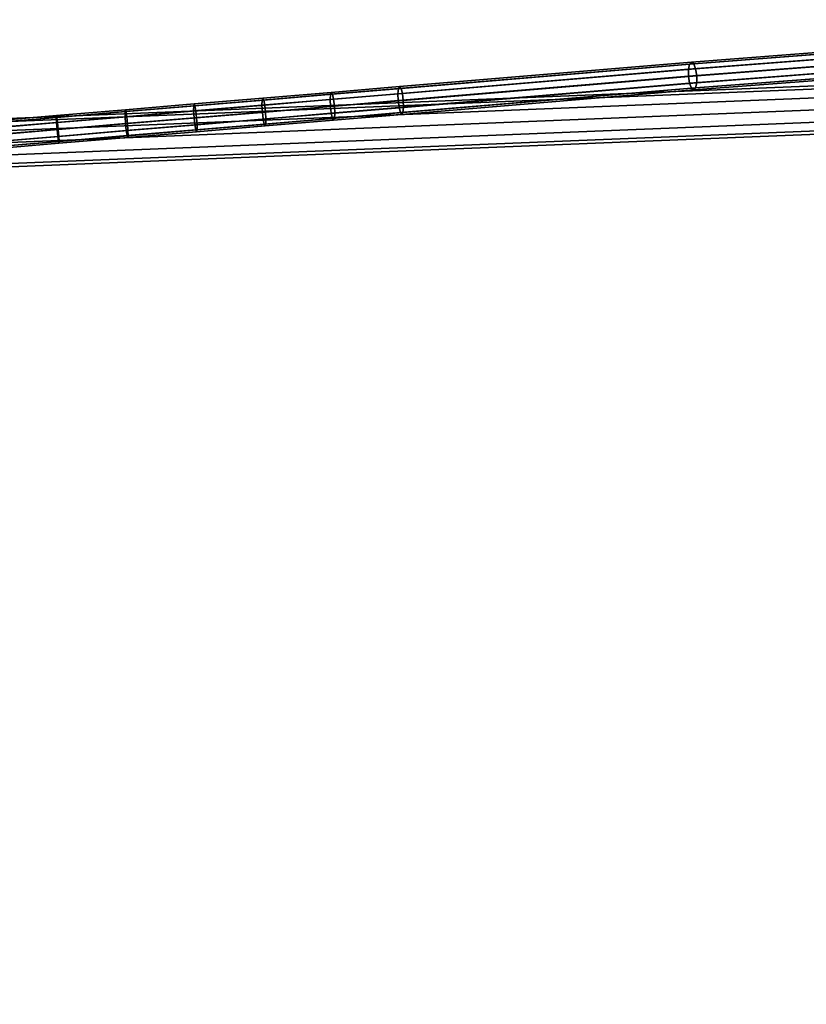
# Model space of a CAD drawing. Extents: x -43.1 to 43.1, y -41.3 to 41.3.
# Tile 81 of 256: x -28.2 to -19.4, y -10.7 to 0.3. Entities that reach past the tile are written whole.
import ezdxf

# ---------------------------------------------------------------- set-up
doc = ezdxf.new("R2010")
doc.units = 0
doc.layers.add('CABLE.1', color=18, linetype='CONTINUOUS')
doc.layers.add('METAL_BASE', color=254, linetype='CONTINUOUS')

msp = doc.modelspace()

# ---------------------------------------------------------------- linework, layer by layer
at = {"layer": 'CABLE.1'}
for points in [[(-18.5518, -0.0599, 33.962), (-18.572, -0.1181, 34.0138), (-20.7589, -0.2861, 33.1661), (-20.7467, -0.2285, 33.1112)], [(-18.5207, -0.0371, 33.8913), (-18.5518, -0.0599, 33.962), (-20.7467, -0.2285, 33.1112), (-20.7257, -0.2065, 33.0365)], [(-18.4869, -0.0558, 33.8206), (-18.5207, -0.0371, 33.8913), (-20.7257, -0.2065, 33.0365), (-20.7014, -0.2259, 32.9622)], [(-18.4595, -0.1111, 33.769), (-18.4869, -0.0558, 33.8206), (-20.7014, -0.2259, 32.9622), (-20.6804, -0.2817, 32.9081)], [(-20.7257, -0.2065, 33.0365), (-20.7467, -0.2285, 33.1112), (-23.9908, -0.5011, 32.3746), (-23.978, -0.4798, 32.2981)], [(-20.7014, -0.2259, 32.9622), (-20.7257, -0.2065, 33.0365), (-23.978, -0.4798, 32.2981), (-23.9619, -0.4999, 32.2219)], [(-18.572, -0.1181, 34.0138), (-18.5757, -0.1961, 34.0329), (-20.7589, -0.3639, 33.1865), (-20.7589, -0.2861, 33.1661)], [(-18.5757, -0.1961, 34.0329), (-18.562, -0.2731, 34.0141), (-20.7467, -0.441, 33.1671), (-20.7589, -0.3639, 33.1865)], [(-18.4458, -0.1881, 33.7502), (-18.4595, -0.1111, 33.769), (-20.6804, -0.2817, 32.9081), (-20.6682, -0.3587, 32.8886)], [(-18.4496, -0.2661, 33.7692), (-18.4458, -0.1881, 33.7502), (-20.6682, -0.3587, 32.8886), (-20.6682, -0.4365, 32.9091)], [(-20.7467, -0.2285, 33.1112), (-20.7589, -0.2861, 33.1661), (-23.9967, -0.5582, 32.4309), (-23.9908, -0.5011, 32.3746)], [(-20.7589, -0.2861, 33.1661), (-20.7589, -0.3639, 33.1865), (-23.9942, -0.6358, 32.4519), (-23.9967, -0.5582, 32.4309)], [(-20.6804, -0.2817, 32.9081), (-20.7014, -0.2259, 32.9622), (-23.9619, -0.4999, 32.2219), (-23.9466, -0.5561, 32.1664)], [(-20.6682, -0.3587, 32.8886), (-20.6804, -0.2817, 32.9081), (-23.9466, -0.5561, 32.1664), (-23.9363, -0.6333, 32.1466)], [(-18.562, -0.2731, 34.0141), (-18.5346, -0.3283, 33.9624), (-20.7257, -0.4967, 33.113), (-20.7467, -0.441, 33.1671)], [(-18.5346, -0.3283, 33.9624), (-18.5008, -0.3471, 33.8918), (-20.7014, -0.5161, 33.0386), (-20.7257, -0.4967, 33.113)], [(-18.5008, -0.3471, 33.8918), (-18.4697, -0.3243, 33.8211), (-20.6804, -0.4941, 32.964), (-20.7014, -0.5161, 33.0386)], [(-18.4697, -0.3243, 33.8211), (-18.4496, -0.2661, 33.7692), (-20.6682, -0.4365, 32.9091), (-20.6804, -0.4941, 32.964)], [(-20.7589, -0.3639, 33.1865), (-20.7467, -0.441, 33.1671), (-23.9839, -0.713, 32.4321), (-23.9942, -0.6358, 32.4519)], [(-20.6804, -0.4941, 32.964), (-20.6682, -0.4365, 32.9091), (-23.9338, -0.7109, 32.1676), (-23.9397, -0.768, 32.224)], [(-20.6682, -0.4365, 32.9091), (-20.6682, -0.3587, 32.8886), (-23.9363, -0.6333, 32.1466), (-23.9338, -0.7109, 32.1676)], [(-24.7384, -0.5439, 32.1812), (-24.7476, -0.5649, 32.2582), (-25.5084, -0.629, 32.1595), (-25.501, -0.6081, 32.0822)], [(-24.7258, -0.5643, 32.1045), (-24.7384, -0.5439, 32.1812), (-25.501, -0.6081, 32.0822), (-25.4902, -0.6287, 32.0053)], [(-23.9908, -0.5011, 32.3746), (-23.9967, -0.5582, 32.4309), (-24.7508, -0.6218, 32.315), (-24.7476, -0.5649, 32.2582)], [(-23.978, -0.4798, 32.2981), (-23.9908, -0.5011, 32.3746), (-24.7476, -0.5649, 32.2582), (-24.7384, -0.5439, 32.1812)], [(-23.9619, -0.4999, 32.2219), (-23.978, -0.4798, 32.2981), (-24.7384, -0.5439, 32.1812), (-24.7258, -0.5643, 32.1045)], [(-23.9466, -0.5561, 32.1664), (-23.9619, -0.4999, 32.2219), (-24.7258, -0.5643, 32.1045), (-24.7132, -0.6207, 32.0486)], [(-20.7467, -0.441, 33.1671), (-20.7257, -0.4967, 33.113), (-23.9686, -0.7692, 32.3766), (-23.9839, -0.713, 32.4321)], [(-20.7257, -0.4967, 33.113), (-20.7014, -0.5161, 33.0386), (-23.9525, -0.7893, 32.3005), (-23.9686, -0.7692, 32.3766)], [(-20.7014, -0.5161, 33.0386), (-20.6804, -0.4941, 32.964), (-23.9397, -0.768, 32.224), (-23.9525, -0.7893, 32.3005)], [(-25.5084, -0.629, 32.1595), (-25.5103, -0.6858, 32.2164), (-26.2717, -0.7499, 32.1357), (-26.2711, -0.6933, 32.0787)], [(-25.501, -0.6081, 32.0822), (-25.5084, -0.629, 32.1595), (-26.2711, -0.6933, 32.0787), (-26.2656, -0.6725, 32.0012)], [(-25.4902, -0.6287, 32.0053), (-25.501, -0.6081, 32.0822), (-26.2656, -0.6725, 32.0012), (-26.2566, -0.6933, 31.9241)], [(-25.4789, -0.6852, 31.9492), (-25.4902, -0.6287, 32.0053), (-26.2566, -0.6933, 31.9241), (-26.2465, -0.7499, 31.8679)], [(-24.7476, -0.5649, 32.2582), (-24.7508, -0.6218, 32.315), (-25.5103, -0.6858, 32.2164), (-25.5084, -0.629, 32.1595)], [(-24.7508, -0.6218, 32.315), (-24.7473, -0.6992, 32.3362), (-25.5063, -0.7632, 32.2377), (-25.5103, -0.6858, 32.2164)], [(-24.7132, -0.6207, 32.0486), (-24.7258, -0.5643, 32.1045), (-25.4902, -0.6287, 32.0053), (-25.4789, -0.6852, 31.9492)], [(-24.7038, -0.698, 32.0286), (-24.7132, -0.6207, 32.0486), (-25.4789, -0.6852, 31.9492), (-25.47, -0.7626, 31.9292)], [(-23.9967, -0.5582, 32.4309), (-23.9942, -0.6358, 32.4519), (-24.7473, -0.6992, 32.3362), (-24.7508, -0.6218, 32.315)], [(-23.9942, -0.6358, 32.4519), (-23.9839, -0.713, 32.4321), (-24.738, -0.7765, 32.3162), (-24.7473, -0.6992, 32.3362)], [(-23.9363, -0.6333, 32.1466), (-23.9466, -0.5561, 32.1664), (-24.7132, -0.6207, 32.0486), (-24.7038, -0.698, 32.0286)], [(-23.9338, -0.7109, 32.1676), (-23.9363, -0.6333, 32.1466), (-24.7038, -0.698, 32.0286), (-24.7003, -0.7755, 32.0498)], [(-27.0317, -0.7371, 31.9381), (-27.0355, -0.7577, 32.0158), (-27.8012, -0.8222, 31.9708), (-27.7992, -0.8018, 31.8931)], [(-27.0355, -0.7577, 32.0158), (-27.0348, -0.8142, 32.0729), (-27.7991, -0.8786, 32.028), (-27.8012, -0.8222, 31.9708)], [(-27.0245, -0.758, 31.8608), (-27.0317, -0.7371, 31.9381), (-27.7992, -0.8018, 31.8931), (-27.7938, -0.8228, 31.8157)], [(-27.0158, -0.8147, 31.8046), (-27.0245, -0.758, 31.8608), (-27.7938, -0.8228, 31.8157), (-27.7864, -0.8797, 31.7593)], [(-26.2656, -0.6725, 32.0012), (-26.2711, -0.6933, 32.0787), (-27.0355, -0.7577, 32.0158), (-27.0317, -0.7371, 31.9381)], [(-26.2711, -0.6933, 32.0787), (-26.2717, -0.7499, 32.1357), (-27.0348, -0.8142, 32.0729), (-27.0355, -0.7577, 32.0158)], [(-26.2717, -0.7499, 32.1357), (-26.2672, -0.8273, 32.1571), (-27.0297, -0.8915, 32.0943), (-27.0348, -0.8142, 32.0729)], [(-26.2566, -0.6933, 31.9241), (-26.2656, -0.6725, 32.0012), (-27.0317, -0.7371, 31.9381), (-27.0245, -0.758, 31.8608)], [(-26.2465, -0.7499, 31.8679), (-26.2566, -0.6933, 31.9241), (-27.0245, -0.758, 31.8608), (-27.0158, -0.8147, 31.8046)], [(-26.2381, -0.8273, 31.8478), (-26.2465, -0.7499, 31.8679), (-27.0158, -0.8147, 31.8046), (-27.0078, -0.8921, 31.7844)], [(-25.5103, -0.6858, 32.2164), (-25.5063, -0.7632, 32.2377), (-26.2672, -0.8273, 32.1571), (-26.2717, -0.7499, 32.1357)], [(-25.5063, -0.7632, 32.2377), (-25.4974, -0.8405, 32.2176), (-26.2588, -0.9047, 32.1369), (-26.2672, -0.8273, 32.1571)], [(-25.47, -0.7626, 31.9292), (-25.4789, -0.6852, 31.9492), (-26.2465, -0.7499, 31.8679), (-26.2381, -0.8273, 31.8478)], [(-25.466, -0.84, 31.9505), (-25.47, -0.7626, 31.9292), (-26.2381, -0.8273, 31.8478), (-26.2336, -0.9047, 31.8691)], [(-24.7473, -0.6992, 32.3362), (-24.738, -0.7765, 32.3162), (-25.4974, -0.8405, 32.2176), (-25.5063, -0.7632, 32.2377)], [(-24.7003, -0.7755, 32.0498), (-24.7038, -0.698, 32.0286), (-25.47, -0.7626, 31.9292), (-25.466, -0.84, 31.9505)], [(-23.9839, -0.713, 32.4321), (-23.9686, -0.7692, 32.3766), (-24.7253, -0.833, 32.2603), (-24.738, -0.7765, 32.3162)], [(-23.9525, -0.7893, 32.3005), (-23.9397, -0.768, 32.224), (-24.7035, -0.8324, 32.1065), (-24.7127, -0.8534, 32.1836)], [(-23.9397, -0.768, 32.224), (-23.9338, -0.7109, 32.1676), (-24.7003, -0.7755, 32.0498), (-24.7035, -0.8324, 32.1065)], [(-27.7992, -0.8018, 31.8931), (-27.8012, -0.8222, 31.9708), (-28.5678, -0.8868, 31.9438), (-28.5677, -0.8665, 31.866)], [(-27.8012, -0.8222, 31.9708), (-27.7991, -0.8786, 32.028), (-28.5644, -0.9431, 32.0011), (-28.5678, -0.8868, 31.9438)], [(-27.7938, -0.8228, 31.8157), (-27.7992, -0.8018, 31.8931), (-28.5677, -0.8665, 31.866), (-28.5641, -0.8877, 31.7885)], [(-27.7864, -0.8797, 31.7593), (-27.7938, -0.8228, 31.8157), (-28.5641, -0.8877, 31.7885), (-28.558, -0.9447, 31.7321)], [(-27.0348, -0.8142, 32.0729), (-27.0297, -0.8915, 32.0943), (-27.7936, -0.9559, 32.0494), (-27.7991, -0.8786, 32.028)], [(-27.0078, -0.8921, 31.7844), (-27.0158, -0.8147, 31.8046), (-27.7864, -0.8797, 31.7593), (-27.7789, -0.9571, 31.7391)], [(-26.2672, -0.8273, 32.1571), (-26.2588, -0.9047, 32.1369), (-27.0218, -0.969, 32.0741), (-27.0297, -0.8915, 32.0943)], [(-26.2336, -0.9047, 31.8691), (-26.2381, -0.8273, 31.8478), (-27.0078, -0.8921, 31.7844), (-27.0028, -0.9695, 31.8058)], [(-25.4974, -0.8405, 32.2176), (-25.486, -0.8971, 32.1616), (-26.2487, -0.9613, 32.0808), (-26.2588, -0.9047, 32.1369)], [(-25.4679, -0.8968, 32.0074), (-25.466, -0.84, 31.9505), (-26.2336, -0.9047, 31.8691), (-26.2342, -0.9613, 31.9262)], [(-24.738, -0.7765, 32.3162), (-24.7253, -0.833, 32.2603), (-25.486, -0.8971, 32.1616), (-25.4974, -0.8405, 32.2176)], [(-24.7253, -0.833, 32.2603), (-24.7127, -0.8534, 32.1836), (-25.4752, -0.9176, 32.0847), (-25.486, -0.8971, 32.1616)], [(-24.7127, -0.8534, 32.1836), (-24.7035, -0.8324, 32.1065), (-25.4679, -0.8968, 32.0074), (-25.4752, -0.9176, 32.0847)], [(-24.7035, -0.8324, 32.1065), (-24.7003, -0.7755, 32.0498), (-25.466, -0.84, 31.9505), (-25.4679, -0.8968, 32.0074)], [(-23.9686, -0.7692, 32.3766), (-23.9525, -0.7893, 32.3005), (-24.7127, -0.8534, 32.1836), (-24.7253, -0.833, 32.2603)], [(-27.7991, -0.8786, 32.028), (-27.7936, -0.9559, 32.0494), (-28.5584, -1.0203, 32.0225), (-28.5644, -0.9431, 32.0011)], [(-27.7936, -0.9559, 32.0494), (-27.7861, -1.0334, 32.0293), (-28.5514, -1.0978, 32.0023), (-28.5584, -1.0203, 32.0225)], [(-27.7789, -0.9571, 31.7391), (-27.7864, -0.8797, 31.7593), (-28.558, -0.9447, 31.7321), (-28.551, -1.0222, 31.7119)], [(-27.7734, -1.0344, 31.7605), (-27.7789, -0.9571, 31.7391), (-28.551, -1.0222, 31.7119), (-28.545, -1.0994, 31.7334)], [(-27.0297, -0.8915, 32.0943), (-27.0218, -0.969, 32.0741), (-27.7861, -1.0334, 32.0293), (-27.7936, -0.9559, 32.0494)], [(-27.0218, -0.969, 32.0741), (-27.013, -1.0257, 32.0179), (-27.7787, -1.0902, 31.9729), (-27.7861, -1.0334, 32.0293)], [(-27.0028, -0.9695, 31.8058), (-27.0078, -0.8921, 31.7844), (-27.7789, -0.9571, 31.7391), (-27.7734, -1.0344, 31.7605)], [(-27.0021, -1.026, 31.8629), (-27.0028, -0.9695, 31.8058), (-27.7734, -1.0344, 31.7605), (-27.7713, -1.0908, 31.8178)], [(-26.2588, -0.9047, 32.1369), (-26.2487, -0.9613, 32.0808), (-27.013, -1.0257, 32.0179), (-27.0218, -0.969, 32.0741)], [(-26.2487, -0.9613, 32.0808), (-26.2397, -0.9821, 32.0036), (-27.0058, -1.0466, 31.9406), (-27.013, -1.0257, 32.0179)], [(-26.2397, -0.9821, 32.0036), (-26.2342, -0.9613, 31.9262), (-27.0021, -1.026, 31.8629), (-27.0058, -1.0466, 31.9406)], [(-26.2342, -0.9613, 31.9262), (-26.2336, -0.9047, 31.8691), (-27.0028, -0.9695, 31.8058), (-27.0021, -1.026, 31.8629)], [(-25.486, -0.8971, 32.1616), (-25.4752, -0.9176, 32.0847), (-26.2397, -0.9821, 32.0036), (-26.2487, -0.9613, 32.0808)], [(-25.4752, -0.9176, 32.0847), (-25.4679, -0.8968, 32.0074), (-26.2342, -0.9613, 31.9262), (-26.2397, -0.9821, 32.0036)], [(-27.7861, -1.0334, 32.0293), (-27.7787, -1.0902, 31.9729), (-28.5453, -1.1548, 31.9459), (-28.5514, -1.0978, 32.0023)], [(-27.7787, -1.0902, 31.9729), (-27.7733, -1.1113, 31.8955), (-28.5417, -1.176, 31.8684), (-28.5453, -1.1548, 31.9459)], [(-27.7713, -1.0908, 31.8178), (-27.7734, -1.0344, 31.7605), (-28.545, -1.0994, 31.7334), (-28.5416, -1.1557, 31.7906)], [(-27.7733, -1.1113, 31.8955), (-27.7713, -1.0908, 31.8178), (-28.5416, -1.1557, 31.7906), (-28.5417, -1.176, 31.8684)], [(-27.013, -1.0257, 32.0179), (-27.0058, -1.0466, 31.9406), (-27.7733, -1.1113, 31.8955), (-27.7787, -1.0902, 31.9729)], [(-27.0058, -1.0466, 31.9406), (-27.0021, -1.026, 31.8629), (-27.7713, -1.0908, 31.8178), (-27.7733, -1.1113, 31.8955)]]:
    msp.add_3dface(points, dxfattribs=at)
at = {"layer": 'METAL_BASE'}
for points in [[(-41.231, 7.4949, 30.3399), (-41.2064, 7.6277, 30.3761), (-1.5943, 0.2861, 30.3761), (-1.619, 0.1533, 30.3399)], [(-41.2064, 7.6277, 29.8358), (-41.231, 7.4949, 29.872), (-1.619, 0.1533, 29.872), (-1.5943, 0.2861, 29.8358)], [(-41.249, 7.3977, 30.241), (-41.231, 7.4949, 30.3399), (-1.619, 0.1533, 30.3399), (-1.637, 0.0561, 30.241)], [(-41.231, 7.4949, 29.872), (-41.249, 7.3977, 29.9709), (-1.637, 0.0561, 29.9709), (-1.619, 0.1533, 29.872)], [(-41.2556, 7.3621, 30.106), (-41.249, 7.3977, 30.241), (-1.637, 0.0561, 30.241), (-1.6436, 0.0205, 30.106)], [(-41.249, 7.3977, 29.9709), (-41.2556, 7.3621, 30.106), (-1.6436, 0.0205, 30.106), (-1.637, 0.0561, 29.9709)], [(-32.8335, -1.0514, 39.447), (-32.835, -1.0153, 39.312), (-1.627, 0.2471, 39.312), (-1.6255, 0.2109, 39.447)], [(-32.835, -1.0153, 39.312), (-32.8335, -1.0514, 39.1769), (-1.6255, 0.2109, 39.1769), (-1.627, 0.2471, 39.312)], [(-32.8295, -1.1502, 39.5459), (-32.8335, -1.0514, 39.447), (-1.6255, 0.2109, 39.447), (-1.6216, 0.1121, 39.5459)], [(-32.8335, -1.0514, 39.1769), (-32.8295, -1.1502, 39.0781), (-1.6216, 0.1121, 39.0781), (-1.6255, 0.2109, 39.1769)], [(-32.8241, -1.2852, 39.5821), (-32.8295, -1.1502, 39.5459), (-1.6216, 0.1121, 39.5459), (-1.6161, -0.0228, 39.5821)], [(-32.8295, -1.1502, 39.0781), (-32.8241, -1.2852, 39.0419), (-1.6161, -0.0228, 39.0419), (-1.6216, 0.1121, 39.0781)], [(-32.8186, -1.4201, 39.5459), (-32.8241, -1.2852, 39.5821), (-1.6161, -0.0228, 39.5821), (-1.6106, -0.1578, 39.5459)], [(-32.8241, -1.2852, 39.0419), (-32.8186, -1.4201, 39.0781), (-1.6106, -0.1578, 39.0781), (-1.6161, -0.0228, 39.0419)], [(-32.8146, -1.5189, 39.447), (-32.8186, -1.4201, 39.5459), (-1.6106, -0.1578, 39.5459), (-1.6066, -0.2566, 39.447)], [(-32.8186, -1.4201, 39.0781), (-32.8146, -1.5189, 39.1769), (-1.6066, -0.2566, 39.1769), (-1.6106, -0.1578, 39.0781)], [(-32.8132, -1.555, 39.312), (-32.8146, -1.5189, 39.447), (-1.6066, -0.2566, 39.447), (-1.6052, -0.2927, 39.312)], [(-32.8146, -1.5189, 39.1769), (-32.8132, -1.555, 39.312), (-1.6052, -0.2927, 39.312), (-1.6066, -0.2566, 39.1769)], [(-26.1197, -19.9225, 20.447), (-26.1419, -19.8939, 20.312), (-1.468, -0.7437, 20.312), (-1.4459, -0.7723, 20.447)], [(-26.1419, -19.8939, 20.312), (-26.1197, -19.9225, 20.1769), (-1.4459, -0.7723, 20.1769), (-1.468, -0.7437, 20.312)], [(-26.0591, -20.0006, 20.5459), (-26.1197, -19.9225, 20.447), (-1.4459, -0.7723, 20.447), (-1.3852, -0.8504, 20.5459)], [(-26.1197, -19.9225, 20.1769), (-26.0591, -20.0006, 20.0781), (-1.3852, -0.8504, 20.0781), (-1.4459, -0.7723, 20.1769)], [(-25.9763, -20.1073, 20.5821), (-26.0591, -20.0006, 20.5459), (-1.3852, -0.8504, 20.5459), (-1.3024, -0.9571, 20.5821)], [(-26.0591, -20.0006, 20.0781), (-25.9763, -20.1073, 20.0419), (-1.3024, -0.9571, 20.0419), (-1.3852, -0.8504, 20.0781)], [(-25.8935, -20.214, 20.5459), (-25.9763, -20.1073, 20.5821), (-1.3024, -0.9571, 20.5821), (-1.2196, -1.0637, 20.5459)], [(-25.9763, -20.1073, 20.0419), (-25.8935, -20.214, 20.0781), (-1.2196, -1.0637, 20.0781), (-1.3024, -0.9571, 20.0419)], [(-27.3869, -31.72, 30.241), (-27.4144, -31.6965, 30.106), (-1.2503, -1.0623, 30.106), (-1.2228, -1.0858, 30.241)], [(-27.4144, -31.6965, 30.106), (-27.3869, -31.72, 29.9709), (-1.2228, -1.0858, 29.9709), (-1.2503, -1.0623, 30.106)], [(-27.3117, -31.7842, 30.3399), (-27.3869, -31.72, 30.241), (-1.2228, -1.0858, 30.241), (-1.1476, -1.15, 30.3399)], [(-27.3869, -31.72, 29.9709), (-27.3117, -31.7842, 29.872), (-1.1476, -1.15, 29.872), (-1.2228, -1.0858, 29.9709)], [(-25.8329, -20.2921, 20.447), (-25.8935, -20.214, 20.5459), (-1.2196, -1.0637, 20.5459), (-1.159, -1.1418, 20.447)], [(-25.8935, -20.214, 20.0781), (-25.8329, -20.2921, 20.1769), (-1.159, -1.1418, 20.1769), (-1.2196, -1.0637, 20.0781)], [(-27.209, -31.8719, 30.3761), (-27.3117, -31.7842, 30.3399), (-1.1476, -1.15, 30.3399), (-1.0449, -1.2377, 30.3761)], [(-27.3117, -31.7842, 29.872), (-27.209, -31.8719, 29.8358), (-1.0449, -1.2377, 29.8358), (-1.1476, -1.15, 29.872)], [(-25.8107, -20.3207, 20.312), (-25.8329, -20.2921, 20.447), (-1.159, -1.1418, 20.447), (-1.1368, -1.1704, 20.312)], [(-25.8329, -20.2921, 20.1769), (-25.8107, -20.3207, 20.312), (-1.1368, -1.1704, 20.312), (-1.159, -1.1418, 20.1769)], [(-27.1063, -31.9597, 30.3399), (-27.209, -31.8719, 30.3761), (-1.0449, -1.2377, 30.3761), (-0.9422, -1.3254, 30.3399)], [(-27.209, -31.8719, 29.8358), (-27.1063, -31.9597, 29.872), (-0.9422, -1.3254, 29.872), (-1.0449, -1.2377, 29.8358)], [(-27.0311, -32.0239, 30.241), (-27.1063, -31.9597, 30.3399), (-0.9422, -1.3254, 30.3399), (-0.867, -1.3896, 30.241)], [(-27.1063, -31.9597, 29.872), (-27.0311, -32.0239, 29.9709), (-0.867, -1.3896, 29.9709), (-0.9422, -1.3254, 29.872)], [(-27.0036, -32.0474, 30.106), (-27.0311, -32.0239, 30.241), (-0.867, -1.3896, 30.241), (-0.8395, -1.4131, 30.106)], [(-27.0311, -32.0239, 29.9709), (-27.0036, -32.0474, 30.106), (-0.8395, -1.4131, 30.106), (-0.867, -1.3896, 29.9709)]]:
    msp.add_3dface(points, dxfattribs=at)

doc.saveas('drawing.dxf')
